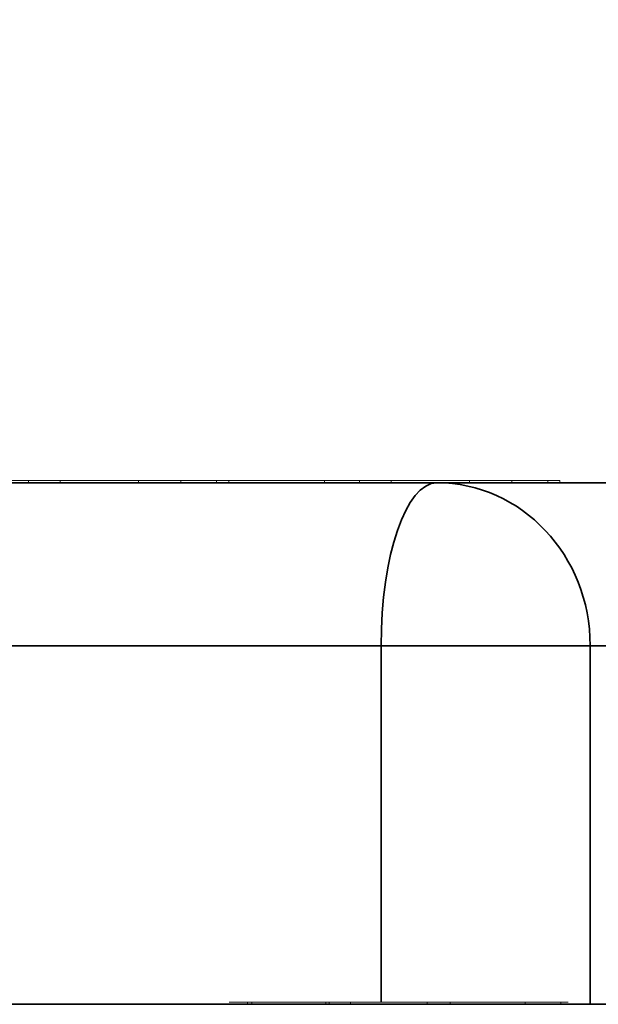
# Model space of a CAD drawing. Header units: millimetres. Extents: x 4 to 1188, y 1 to 840.
# Tile 221 of 256: x 681.9172 to 681.9881, y 418.2104 to 418.3312. Entities that reach past the tile are written whole.
import ezdxf

# ---------------------------------------------------------------- set-up
doc = ezdxf.new("R2010")
doc.units = ezdxf.units.MM
doc.layers.add('1', color=7, linetype='Continuous')
doc.styles.add('Arial Unicode MS', font='Arial Unicode MS')
doc.dimstyles.get("Standard").update_dxf_attribs({"dimtxt": 0.18, "dimasz": 0.18, "dimexe": 0.18, "dimexo": 0.0625, "dimgap": 0.09, "dimtad": 0, "dimtih": 1, "dimtoh": 1, "dimdec": 4, "dimzin": 0, "dimdsep": 46, "dimtxsty": 'Standard', "dimcen": 0.09, "dimadec": 0, "dimazin": 0, "dimtfac": 1, "dimtdec": 4, "dimtofl": 0, "dimtmove": 0, "dimatfit": 3, "dimfxl": 0, "dimtolj": 1, "dimtzin": 0, "dimarcsym": 0})

# ---------------------------------------------------------------- blocks, each defined once
blk = doc.blocks.new('_U30')
at = {"layer": '1', "color": 18, "lineweight": 35}
for p, q in [((692.95924, 533.08637), (641.22947, 533.08637)), ((643.22947, 533.08637), (643.22947, 331.75126)), ((725.42636, 331.75126), (641.22947, 331.75126))]:
    blk.add_line(p, q, dxfattribs=at)
at = {"layer": '1', "color": 18, "lineweight": 70}
for points in [[(643.22947, 533.08637), (644.0054, 529.58637), (642.45354, 529.58637)], [(643.22947, 331.75126), (642.45354, 335.25126), (644.0054, 335.25126)]]:
    blk.add_solid(points, dxfattribs=at)
at = {"layer": '1', "color": 18, "linetype": 'Continuous', "lineweight": 13, "insert": (642.77658, 428.04215), "char_height": 3, "attachment_point": 7, "rotation": 90, "line_spacing_factor": 1.047437, "style": 'Arial Unicode MS'}
blk.add_mtext('\\fArial Unicode MS|b0|i0;\\W1.0000;1510', dxfattribs=at)

msp = doc.modelspace()

# ---------------------------------------------------------------- linework, layer by layer
at = {"layer": '1', "color": 154, "linetype": 'Continuous', "lineweight": 13}
for p, q in [((681.91545, 418.27466), (681.91972, 418.27466)), ((681.91826, 418.2744), (681.91826, 418.27466)), ((681.91826, 418.27466), (681.92757, 418.27466)), ((681.92224, 418.27466), (681.91826, 418.27466)), ((681.9195, 418.27466), (681.92352, 418.27466)), ((681.91972, 418.27466), (681.91963, 418.27466)), ((681.92214, 418.27466), (681.92214, 418.2744)), ((681.92944, 418.27466), (681.92477, 418.27466)), ((681.92757, 418.27466), (681.94283, 418.27466)), ((681.94133, 418.27466), (681.92944, 418.27466)), ((681.93173, 418.2744), (681.93173, 418.27466)), ((681.93694, 418.2744), (681.93694, 418.27466)), ((681.94133, 418.2744), (681.94133, 418.27466)), ((681.94283, 418.27466), (681.94133, 418.27466)), ((681.9425, 418.27466), (681.95017, 418.27466)), ((681.95042, 418.27466), (681.94264, 418.27466)), ((681.94278, 418.27466), (681.94369, 418.27466)), ((681.94283, 418.2744), (681.94283, 418.27466)), ((681.95017, 418.27466), (681.95559, 418.27466)), ((681.95573, 418.27466), (681.95455, 418.27466)), ((681.95455, 418.2744), (681.95455, 418.27466)), ((681.95605, 418.27466), (681.96032, 418.27466)), ((681.95886, 418.2744), (681.95886, 418.27466)), ((681.95886, 418.27466), (681.96817, 418.27466)), ((681.96284, 418.27466), (681.95886, 418.27466)), ((681.9601, 418.27466), (681.96412, 418.27466)), ((681.96032, 418.27466), (681.96023, 418.27466)), ((681.96274, 418.27466), (681.96274, 418.2744)), ((681.97004, 418.27466), (681.96537, 418.27466)), ((681.96817, 418.27466), (681.98343, 418.27466)), ((681.97382, 418.27466), (681.96939, 418.27466)), ((681.98193, 418.27466), (681.97004, 418.27466)), ((681.97233, 418.2744), (681.97233, 418.27466)), ((681.97332, 418.27466), (681.97395, 418.27466)), ((681.97754, 418.2744), (681.97754, 418.27466)), ((681.98193, 418.2744), (681.98193, 418.27466)), ((681.98343, 418.27466), (681.98193, 418.27466)), ((681.98343, 418.2744), (681.98343, 418.27466)), ((681.91193, 418.2744), (682.01166, 418.2744)), ((681.92214, 418.2744), (681.91503, 418.2744)), ((681.92224, 418.2744), (681.91826, 418.2744)), ((681.9195, 418.2744), (681.9195, 418.2744)), ((681.91972, 418.2744), (681.91963, 418.2744)), ((681.92944, 418.2744), (681.92477, 418.2744)), ((681.93336, 418.2744), (681.9288, 418.2744)), ((681.94133, 418.2744), (681.92944, 418.2744)), ((681.93776, 418.2744), (681.93694, 418.2744)), ((681.94283, 418.2744), (681.94133, 418.2744)), ((681.8886, 418.2104), (681.98913, 418.2104)), ((681.94563, 418.21066), (681.94287, 418.21066)), ((681.94297, 418.21066), (681.94563, 418.21066)), ((681.94564, 418.2104), (681.94564, 418.21066)), ((681.95225, 418.21066), (681.95511, 418.21066)), ((681.95377, 418.21066), (681.95516, 418.21066)), ((681.95512, 418.21066), (681.95398, 418.21066)), ((681.95473, 418.2104), (681.95473, 418.21066)), ((681.95514, 418.21066), (681.95473, 418.21066)), ((681.95513, 418.21066), (681.95513, 418.2104)), ((681.95513, 418.21066), (681.9583, 418.21066)), ((681.96762, 418.21066), (681.95774, 418.21066)), ((681.95774, 418.2104), (681.95774, 418.21066)), ((681.9583, 418.21066), (681.96691, 418.21066)), ((681.96509, 418.21066), (681.96699, 418.21066)), ((681.96805, 418.21066), (681.97027, 418.21066)), ((681.96996, 418.21066), (681.96996, 418.2104)), ((681.97552, 418.21066), (681.97361, 418.21066)), ((681.97448, 418.21066), (681.97605, 418.21066)), ((681.97774, 418.21066), (681.97606, 418.21066)), ((681.9771, 418.21066), (681.97782, 418.21066)), ((681.97901, 418.21066), (681.98022, 418.21066)), ((681.97915, 418.2104), (681.97915, 418.21066)), ((681.98022, 418.21066), (681.97915, 418.21066)), ((681.98023, 418.2104), (681.97915, 418.2104)), ((681.98354, 418.2104), (681.98354, 418.21066)), ((681.9844, 418.2104), (681.98354, 418.2104))]:
    msp.add_line(p, q, dxfattribs=at)
at = {"layer": '1', "color": 154, "linetype": 'Continuous', "lineweight": 35}
for p, q in [((681.96834, 418.2744), (681.75534, 418.2744)), ((682.01166, 418.2744), (681.96834, 418.2744)), ((681.7485, 418.2544), (681.9615, 418.2544)), ((681.9615, 418.2544), (681.9615, 418.21066)), ((681.98713, 418.2544), (681.9615, 418.2544)), ((681.98713, 418.2544), (682.03045, 418.2544)), ((681.98713, 418.2104), (681.98713, 418.2544)), ((681.95401, 418.2104), (681.75731, 418.2104)), ((681.98913, 418.2104), (681.95401, 418.2104))]:
    msp.add_line(p, q, dxfattribs=at)
for major_axis, ratio, start_param, end_param in [((0, -0.02), 0.34202, 3.141593, 4.712389), ((0, 0.02), 0.939693, 4.712389, 6.283185)]:
    msp.add_ellipse((681.96834, 418.2544), major_axis=major_axis, ratio=ratio, start_param=start_param, end_param=end_param, dxfattribs=at)
at = {"layer": '1', "color": 154, "linetype": 'Continuous', "lineweight": 13}
for points, knots in [([(681.92214, 418.27466), (681.9218, 418.27466), (681.92113, 418.27466), (681.92018, 418.27466), (681.9193, 418.27466), (681.91851, 418.27466), (681.91778, 418.27466), (681.91715, 418.27466), (681.91658, 418.27466), (681.9161, 418.27466), (681.9157, 418.27466), (681.91539, 418.27466), (681.91517, 418.27466), (681.91504, 418.27466), (681.915, 418.27466), (681.91506, 418.27466), (681.9152, 418.27466), (681.91536, 418.27466), (681.91545, 418.27466)], [0, 0, 0, 0, 0.069298, 0.135561, 0.199671, 0.261716, 0.322662, 0.382907, 0.443032, 0.503501, 0.563724, 0.62398, 0.683629, 0.743848, 0.805192, 0.867649, 0.932778, 1, 1, 1, 1]), ([(681.93173, 418.27466), (681.93137, 418.27466), (681.93065, 418.27466), (681.92949, 418.27466), (681.92832, 418.27466), (681.92713, 418.27466), (681.92591, 418.27466), (681.92467, 418.27466), (681.9234, 418.27466), (681.92257, 418.27466), (681.92214, 418.27466)], [0, 0, 0, 0, 0.127893, 0.251579, 0.372793, 0.492778, 0.61359, 0.737809, 0.86618, 1, 1, 1, 1]), ([(681.9288, 418.27466), (681.92847, 418.27466), (681.92785, 418.27466), (681.92691, 418.27466), (681.92602, 418.27466), (681.92517, 418.27466), (681.92437, 418.27466), (681.92361, 418.27466), (681.92289, 418.27466), (681.92246, 418.27466), (681.92224, 418.27466)], [0, 0, 0, 0, 0.14786, 0.283561, 0.412369, 0.534236, 0.652692, 0.768663, 0.883652, 1, 1, 1, 1]), ([(681.92352, 418.27466), (681.92377, 418.27466), (681.92425, 418.27466), (681.92499, 418.27466), (681.9257, 418.27466), (681.9264, 418.27466), (681.92709, 418.27466), (681.92775, 418.27466), (681.9284, 418.27466), (681.92903, 418.27466), (681.92963, 418.27466), (681.93019, 418.27466), (681.93071, 418.27466), (681.9312, 418.27466), (681.93164, 418.27466), (681.93204, 418.27466), (681.93242, 418.27466), (681.93262, 418.27466), (681.93272, 418.27466)], [0, 0, 0, 0, 0.065801, 0.128677, 0.188676, 0.247598, 0.304849, 0.361786, 0.419523, 0.478682, 0.53877, 0.598799, 0.660184, 0.722952, 0.787993, 0.855404, 0.926153, 1, 1, 1, 1]), ([(681.92477, 418.27466), (681.92506, 418.27466), (681.92563, 418.27466), (681.92649, 418.27466), (681.92733, 418.27466), (681.92815, 418.27466), (681.92896, 418.27466), (681.92975, 418.27466), (681.93053, 418.27466), (681.93104, 418.27466), (681.93129, 418.27466)], [0, 0, 0, 0, 0.136729, 0.268515, 0.395529, 0.52, 0.640496, 0.761236, 0.880107, 1, 1, 1, 1]), ([(681.93272, 418.27466), (681.93282, 418.27466), (681.93299, 418.27466), (681.93319, 418.27466), (681.93331, 418.27466), (681.93339, 418.27466), (681.93337, 418.27466), (681.9333, 418.27466), (681.93316, 418.27466), (681.93296, 418.27466), (681.93269, 418.27466), (681.93233, 418.27466), (681.93192, 418.27466), (681.93143, 418.27466), (681.93087, 418.27466), (681.93025, 418.27466), (681.92955, 418.27466), (681.92905, 418.27466), (681.9288, 418.27466)], [0, 0, 0, 0, 0.072866, 0.141887, 0.207453, 0.270438, 0.331641, 0.390108, 0.448069, 0.505503, 0.562488, 0.619084, 0.676416, 0.735452, 0.796241, 0.860406, 0.928305, 1, 1, 1, 1]), ([(681.93129, 418.27466), (681.93161, 418.27466), (681.93224, 418.27466), (681.93314, 418.27466), (681.93395, 418.27466), (681.9347, 418.27466), (681.93537, 418.27466), (681.93597, 418.27466), (681.9365, 418.27466), (681.93695, 418.27466), (681.93731, 418.27466), (681.93759, 418.27466), (681.93773, 418.27466), (681.93779, 418.27466), (681.93773, 418.27466), (681.93759, 418.27466), (681.93731, 418.27466), (681.93707, 418.27466), (681.93694, 418.27466)], [0, 0, 0, 0, 0.061997, 0.122088, 0.181375, 0.239508, 0.297836, 0.35688, 0.417282, 0.47964, 0.5425, 0.604962, 0.666991, 0.730216, 0.794173, 0.860458, 0.928578, 1, 1, 1, 1]), ([(681.93694, 418.27466), (681.9368, 418.27466), (681.93653, 418.27466), (681.93603, 418.27466), (681.93548, 418.27466), (681.93486, 418.27466), (681.93417, 418.27466), (681.93342, 418.27466), (681.93262, 418.27466), (681.93203, 418.27466), (681.93173, 418.27466)], [0, 0, 0, 0, 0.132462, 0.26165, 0.387547, 0.510782, 0.632675, 0.75466, 0.876523, 1, 1, 1, 1]), ([(681.95455, 418.27466), (681.95437, 418.27466), (681.95404, 418.27466), (681.95352, 418.27466), (681.95297, 418.27466), (681.95243, 418.27466), (681.95185, 418.27466), (681.95128, 418.27466), (681.95068, 418.27466), (681.95008, 418.27466), (681.94946, 418.27466), (681.94883, 418.27466), (681.94819, 418.27466), (681.94752, 418.27466), (681.94684, 418.27466), (681.94615, 418.27466), (681.94544, 418.27466), (681.94471, 418.27466), (681.94397, 418.27466), (681.94334, 418.27466), (681.94296, 418.27466), (681.94284, 418.27466)], [0, 0, 0, 0, 0.078471, 0.153309, 0.224225, 0.291999, 0.356444, 0.417497, 0.475398, 0.5303, 0.582263, 0.632135, 0.68024, 0.726169, 0.770621, 0.813828, 0.856029, 0.897583, 0.938779, 0.980038, 1, 1, 1, 1]), ([(681.94369, 418.27466), (681.94389, 418.27466), (681.94429, 418.27466), (681.94492, 418.27466), (681.94555, 418.27466), (681.94619, 418.27466), (681.94683, 418.27466), (681.94748, 418.27466), (681.94813, 418.27466), (681.94856, 418.27466), (681.94877, 418.27466)], [0, 0, 0, 0, 0.134393, 0.262803, 0.38593, 0.507853, 0.627247, 0.748261, 0.872335, 1, 1, 1, 1]), ([(681.94877, 418.27466), (681.94899, 418.27466), (681.94943, 418.27466), (681.95004, 418.27466), (681.95059, 418.27466), (681.95106, 418.27466), (681.95149, 418.27466), (681.95185, 418.27466), (681.95214, 418.27466), (681.95239, 418.27466), (681.95254, 418.27466), (681.95257, 418.27466), (681.95249, 418.27466), (681.9523, 418.27466), (681.95199, 418.27466), (681.95158, 418.27466), (681.95106, 418.27466), (681.95064, 418.27466), (681.95042, 418.27466)], [0, 0, 0, 0, 0.043119, 0.084777, 0.125232, 0.166126, 0.207413, 0.250196, 0.294277, 0.341348, 0.392964, 0.452351, 0.519819, 0.596849, 0.682952, 0.778459, 0.884371, 1, 1, 1, 1]), ([(681.96274, 418.27466), (681.9624, 418.27466), (681.96173, 418.27466), (681.96078, 418.27466), (681.9599, 418.27466), (681.95911, 418.27466), (681.95838, 418.27466), (681.95775, 418.27466), (681.95718, 418.27466), (681.9567, 418.27466), (681.9563, 418.27466), (681.95599, 418.27466), (681.95577, 418.27466), (681.95564, 418.27466), (681.9556, 418.27466), (681.95566, 418.27466), (681.9558, 418.27466), (681.95596, 418.27466), (681.95605, 418.27466)], [0, 0, 0, 0, 0.069298, 0.135561, 0.199671, 0.261716, 0.322662, 0.382907, 0.443032, 0.503501, 0.563724, 0.62398, 0.683629, 0.743848, 0.805192, 0.867649, 0.932778, 1, 1, 1, 1]), ([(681.97233, 418.27466), (681.97197, 418.27466), (681.97125, 418.27466), (681.97009, 418.27466), (681.96892, 418.27466), (681.96773, 418.27466), (681.96651, 418.27466), (681.96527, 418.27466), (681.964, 418.27466), (681.96317, 418.27466), (681.96274, 418.27466)], [0, 0, 0, 0, 0.127893, 0.251579, 0.372793, 0.492778, 0.61359, 0.737809, 0.86618, 1, 1, 1, 1]), ([(681.96939, 418.27466), (681.96907, 418.27466), (681.96845, 418.27466), (681.96751, 418.27466), (681.96662, 418.27466), (681.96577, 418.27466), (681.96497, 418.27466), (681.96421, 418.27466), (681.96349, 418.27466), (681.96306, 418.27466), (681.96284, 418.27466)], [0, 0, 0, 0, 0.14786, 0.283561, 0.412369, 0.534236, 0.652692, 0.768663, 0.883652, 1, 1, 1, 1]), ([(681.96412, 418.27466), (681.96437, 418.27466), (681.96485, 418.27466), (681.96558, 418.27466), (681.9663, 418.27466), (681.967, 418.27466), (681.96769, 418.27466), (681.96835, 418.27466), (681.969, 418.27466), (681.96963, 418.27466), (681.97022, 418.27466), (681.97079, 418.27466), (681.97131, 418.27466), (681.9718, 418.27466), (681.97224, 418.27466), (681.97264, 418.27466), (681.97302, 418.27466), (681.97322, 418.27466), (681.97332, 418.27466)], [0, 0, 0, 0, 0.065801, 0.128677, 0.188676, 0.247598, 0.304849, 0.361786, 0.419523, 0.478682, 0.53877, 0.598799, 0.660184, 0.722952, 0.787993, 0.855404, 0.926153, 1, 1, 1, 1]), ([(681.96537, 418.27466), (681.96566, 418.27466), (681.96623, 418.27466), (681.96708, 418.27466), (681.96793, 418.27466), (681.96875, 418.27466), (681.96956, 418.27466), (681.97035, 418.27466), (681.97113, 418.27466), (681.97164, 418.27466), (681.97189, 418.27466)], [0, 0, 0, 0, 0.136729, 0.268515, 0.395529, 0.52, 0.640496, 0.761236, 0.880107, 1, 1, 1, 1]), ([(681.97189, 418.27466), (681.97221, 418.27466), (681.97284, 418.27466), (681.97374, 418.27466), (681.97455, 418.27466), (681.9753, 418.27466), (681.97597, 418.27466), (681.97657, 418.27466), (681.9771, 418.27466), (681.97755, 418.27466), (681.97791, 418.27466), (681.97819, 418.27466), (681.97833, 418.27466), (681.97839, 418.27466), (681.97833, 418.27466), (681.97818, 418.27466), (681.97791, 418.27466), (681.97767, 418.27466), (681.97754, 418.27466)], [0, 0, 0, 0, 0.061997, 0.122088, 0.181375, 0.239508, 0.297836, 0.35688, 0.417282, 0.47964, 0.5425, 0.604962, 0.666991, 0.730216, 0.794173, 0.860458, 0.928578, 1, 1, 1, 1]), ([(681.97754, 418.27466), (681.9774, 418.27466), (681.97713, 418.27466), (681.97663, 418.27466), (681.97608, 418.27466), (681.97546, 418.27466), (681.97477, 418.27466), (681.97402, 418.27466), (681.97322, 418.27466), (681.97263, 418.27466), (681.97233, 418.27466)], [0, 0, 0, 0, 0.132462, 0.26165, 0.387547, 0.510782, 0.632675, 0.75466, 0.876523, 1, 1, 1, 1]), ([(681.93173, 418.2744), (681.93137, 418.2744), (681.93065, 418.2744), (681.92949, 418.2744), (681.92832, 418.2744), (681.92713, 418.2744), (681.92591, 418.2744), (681.92467, 418.2744), (681.9234, 418.2744), (681.92257, 418.2744), (681.92214, 418.2744)], [0, 0, 0, 0, 0.127893, 0.251579, 0.372793, 0.492778, 0.61359, 0.737809, 0.86618, 1, 1, 1, 1]), ([(681.9288, 418.2744), (681.92847, 418.2744), (681.92785, 418.2744), (681.92691, 418.2744), (681.92602, 418.2744), (681.92517, 418.2744), (681.92437, 418.2744), (681.92361, 418.2744), (681.92289, 418.2744), (681.92246, 418.2744), (681.92224, 418.2744)], [0, 0, 0, 0, 0.14786, 0.283561, 0.412369, 0.534236, 0.652692, 0.768663, 0.883652, 1, 1, 1, 1]), ([(681.93694, 418.2744), (681.9368, 418.2744), (681.93653, 418.2744), (681.93603, 418.2744), (681.93548, 418.2744), (681.93486, 418.2744), (681.93417, 418.2744), (681.93342, 418.2744), (681.93262, 418.2744), (681.93203, 418.2744), (681.93173, 418.2744)], [0, 0, 0, 0, 0.132462, 0.26165, 0.387547, 0.510782, 0.632675, 0.75466, 0.876523, 1, 1, 1, 1]), ([(681.94683, 418.21066), (681.94666, 418.21066), (681.94632, 418.21066), (681.94589, 418.21066), (681.94557, 418.21066), (681.94533, 418.21066), (681.9452, 418.21066), (681.94511, 418.21066), (681.94512, 418.21066), (681.94518, 418.21066), (681.9453, 418.21066), (681.94551, 418.21066), (681.94576, 418.21066), (681.94598, 418.21066), (681.9461, 418.21066)], [0, 0, 0, 0, 0.060057, 0.117405, 0.175561, 0.2384, 0.308476, 0.387268, 0.475034, 0.573639, 0.678032, 0.783977, 0.890757, 1, 1, 1, 1]), ([(681.94563, 418.21066), (681.9459, 418.21066), (681.94644, 418.21066), (681.94728, 418.21066), (681.94811, 418.21066), (681.94894, 418.21066), (681.94975, 418.21066), (681.95058, 418.21066), (681.95138, 418.21066), (681.95197, 418.21066), (681.95225, 418.21066)], [0, 0, 0, 0, 0.16399, 0.316279, 0.457451, 0.587187, 0.706146, 0.814209, 0.912106, 1, 1, 1, 1]), ([(681.95473, 418.21066), (681.95454, 418.21066), (681.95418, 418.21066), (681.95352, 418.21066), (681.95281, 418.21066), (681.95205, 418.21066), (681.95125, 418.21066), (681.95044, 418.21066), (681.94962, 418.21066), (681.94879, 418.21066), (681.94798, 418.21066), (681.94717, 418.21066), (681.94637, 418.21066), (681.94588, 418.21066), (681.94564, 418.21066)], [0, 0, 0, 0, 0.113222, 0.222436, 0.328941, 0.432255, 0.529309, 0.617114, 0.696232, 0.767885, 0.832331, 0.890498, 0.945728, 1, 1, 1, 1]), ([(681.9461, 418.21066), (681.94628, 418.21066), (681.94662, 418.21066), (681.94728, 418.21066), (681.94799, 418.21066), (681.94866, 418.21066), (681.94921, 418.21066), (681.94961, 418.21066), (681.95, 418.21066), (681.95039, 418.21066), (681.95077, 418.21066), (681.95114, 418.21066), (681.95151, 418.21066), (681.95174, 418.21066), (681.95185, 418.21066)], [0, 0, 0, 0, 0.1751, 0.334238, 0.478338, 0.610848, 0.672498, 0.728983, 0.780306, 0.828186, 0.87296, 0.915674, 0.957732, 1, 1, 1, 1]), ([(681.95262, 418.21066), (681.95252, 418.21066), (681.95232, 418.21066), (681.95201, 418.21066), (681.95168, 418.21066), (681.95135, 418.21066), (681.95099, 418.21066), (681.95064, 418.21066), (681.95026, 418.21066), (681.94989, 418.21066), (681.94951, 418.21066), (681.94913, 418.21066), (681.94874, 418.21066), (681.94836, 418.21066), (681.94798, 418.21066), (681.94759, 418.21066), (681.9472, 418.21066), (681.94696, 418.21066), (681.94683, 418.21066)], [0, 0, 0, 0, 0.094078, 0.183743, 0.267612, 0.347327, 0.423187, 0.49364, 0.560755, 0.623644, 0.682206, 0.735895, 0.785138, 0.830371, 0.873588, 0.915689, 0.956941, 1, 1, 1, 1]), ([(681.94832, 418.21066), (681.94857, 418.21066), (681.94903, 418.21066), (681.94976, 418.21066), (681.95049, 418.21066), (681.9512, 418.21066), (681.95189, 418.21066), (681.95256, 418.21066), (681.95319, 418.21066), (681.95358, 418.21066), (681.95377, 418.21066)], [0, 0, 0, 0, 0.175284, 0.3323, 0.472555, 0.59864, 0.711841, 0.814222, 0.907964, 1, 1, 1, 1]), ([(681.95398, 418.21066), (681.95378, 418.21066), (681.95335, 418.21066), (681.95274, 418.21066), (681.95208, 418.21066), (681.95154, 418.21066), (681.95108, 418.21066), (681.95072, 418.21066), (681.95035, 418.21066), (681.94996, 418.21066), (681.94957, 418.21066), (681.94916, 418.21066), (681.94874, 418.21066), (681.94847, 418.21066), (681.94832, 418.21066)], [0, 0, 0, 0, 0.069993, 0.151179, 0.244049, 0.348789, 0.406942, 0.471758, 0.543422, 0.621403, 0.705702, 0.796988, 0.895269, 1, 1, 1, 1]), ([(681.95185, 418.21066), (681.95199, 418.21066), (681.95224, 418.21066), (681.95257, 418.21066), (681.95287, 418.21066), (681.95312, 418.21066), (681.95332, 418.21066), (681.95346, 418.21066), (681.95357, 418.21066), (681.95363, 418.21066), (681.95365, 418.21066), (681.95363, 418.21066), (681.95356, 418.21066), (681.95345, 418.21066), (681.95331, 418.21066), (681.95312, 418.21066), (681.95289, 418.21066), (681.95271, 418.21066), (681.95262, 418.21066)], [0, 0, 0, 0, 0.047075, 0.091526, 0.135716, 0.181019, 0.227383, 0.276583, 0.329979, 0.387837, 0.449327, 0.514837, 0.584688, 0.65839, 0.736147, 0.81967, 0.907579, 1, 1, 1, 1]), ([(681.95774, 418.21066), (681.95755, 418.21066), (681.95717, 418.21066), (681.95666, 418.21066), (681.95624, 418.21066), (681.95587, 418.21066), (681.95558, 418.21066), (681.95536, 418.21066), (681.95519, 418.21066), (681.95515, 418.21066), (681.95513, 418.21066)], [0, 0, 0, 0, 0.112855, 0.222519, 0.33314, 0.446105, 0.568897, 0.700572, 0.843031, 1, 1, 1, 1]), ([(681.95909, 418.21066), (681.95898, 418.21066), (681.95875, 418.21066), (681.95846, 418.21066), (681.95821, 418.21066), (681.958, 418.21066), (681.95785, 418.21066), (681.95771, 418.21066), (681.95764, 418.21066), (681.9576, 418.21066), (681.95763, 418.21066), (681.95776, 418.21066), (681.95796, 418.21066), (681.95827, 418.21066), (681.95867, 418.21066), (681.95914, 418.21066), (681.95972, 418.21066), (681.96014, 418.21066), (681.96037, 418.21066)], [0, 0, 0, 0, 0.024865, 0.049927, 0.07647, 0.105546, 0.137658, 0.173602, 0.21364, 0.257897, 0.309792, 0.373352, 0.447999, 0.534281, 0.632928, 0.743088, 0.865737, 1, 1, 1, 1]), ([(681.96697, 418.21066), (681.96674, 418.21066), (681.96631, 418.21066), (681.96565, 418.21066), (681.96502, 418.21066), (681.96443, 418.21066), (681.96386, 418.21066), (681.96333, 418.21066), (681.96283, 418.21066), (681.96235, 418.21066), (681.96188, 418.21066), (681.96145, 418.21066), (681.96102, 418.21066), (681.96061, 418.21066), (681.96021, 418.21066), (681.95982, 418.21066), (681.95944, 418.21066), (681.95921, 418.21066), (681.95909, 418.21066)], [0, 0, 0, 0, 0.134304, 0.256525, 0.366719, 0.464931, 0.551292, 0.626348, 0.689472, 0.74197, 0.786669, 0.826719, 0.862416, 0.894181, 0.923266, 0.950058, 0.975127, 1, 1, 1, 1]), ([(681.96037, 418.21066), (681.96059, 418.21066), (681.96102, 418.21066), (681.96167, 418.21066), (681.9623, 418.21066), (681.9629, 418.21066), (681.96347, 418.21066), (681.96403, 418.21066), (681.96455, 418.21066), (681.96492, 418.21066), (681.96509, 418.21066)], [0, 0, 0, 0, 0.173877, 0.333628, 0.479326, 0.611026, 0.728209, 0.832417, 0.922506, 1, 1, 1, 1]), ([(681.96996, 418.21066), (681.96978, 418.21066), (681.96944, 418.21066), (681.96898, 418.21066), (681.96856, 418.21066), (681.9682, 418.21066), (681.96789, 418.21066), (681.96764, 418.21066), (681.96743, 418.21066), (681.96728, 418.21066), (681.96719, 418.21066), (681.96714, 418.21066), (681.96716, 418.21066), (681.96723, 418.21066), (681.96735, 418.21066), (681.96752, 418.21066), (681.96776, 418.21066), (681.96796, 418.21066), (681.96805, 418.21066)], [0, 0, 0, 0, 0.046425, 0.091755, 0.137366, 0.184235, 0.233618, 0.286345, 0.342703, 0.403812, 0.468459, 0.535483, 0.604767, 0.676823, 0.752582, 0.831579, 0.913949, 1, 1, 1, 1]), ([(681.97027, 418.21066), (681.9702, 418.21066), (681.97008, 418.21066), (681.96995, 418.21066), (681.96983, 418.21066), (681.96975, 418.21066), (681.9697, 418.21066), (681.96967, 418.21066), (681.96969, 418.21066), (681.96972, 418.21066), (681.9698, 418.21066), (681.96992, 418.21066), (681.97007, 418.21066), (681.97026, 418.21066), (681.97049, 418.21066), (681.97075, 418.21066), (681.97105, 418.21066), (681.97127, 418.21066), (681.97138, 418.21066)], [0, 0, 0, 0, 0.103069, 0.198581, 0.288104, 0.369261, 0.444795, 0.512889, 0.575174, 0.631288, 0.682404, 0.731175, 0.77647, 0.820426, 0.863811, 0.908278, 0.952771, 1, 1, 1, 1]), ([(681.97915, 418.21066), (681.97902, 418.21066), (681.97876, 418.21066), (681.97833, 418.21066), (681.97786, 418.21066), (681.97735, 418.21066), (681.97681, 418.21066), (681.97624, 418.21066), (681.97563, 418.21066), (681.97499, 418.21066), (681.97435, 418.21066), (681.9737, 418.21066), (681.97306, 418.21066), (681.97243, 418.21066), (681.97179, 418.21066), (681.97117, 418.21066), (681.97055, 418.21066), (681.97016, 418.21066), (681.96996, 418.21066)], [0, 0, 0, 0, 0.082462, 0.161515, 0.237917, 0.311928, 0.383707, 0.453659, 0.521452, 0.58809, 0.651668, 0.709643, 0.763649, 0.813744, 0.861616, 0.907939, 0.953268, 1, 1, 1, 1]), ([(681.97915, 418.2104), (681.97902, 418.2104), (681.97876, 418.2104), (681.97833, 418.2104), (681.97786, 418.2104), (681.97735, 418.2104), (681.97681, 418.2104), (681.97624, 418.2104), (681.97563, 418.2104), (681.97499, 418.2104), (681.97435, 418.2104), (681.9737, 418.2104), (681.97306, 418.2104), (681.97243, 418.2104), (681.97179, 418.2104), (681.97117, 418.2104), (681.97055, 418.2104), (681.97016, 418.2104), (681.96996, 418.2104)], [0, 0, 0, 0, 0.082462, 0.161515, 0.237917, 0.311928, 0.383707, 0.453659, 0.521452, 0.58809, 0.651668, 0.709643, 0.763649, 0.813744, 0.861616, 0.907939, 0.953268, 1, 1, 1, 1]), ([(681.97138, 418.21066), (681.97151, 418.21066), (681.97178, 418.21066), (681.97219, 418.21066), (681.9726, 418.21066), (681.973, 418.21066), (681.9734, 418.21066), (681.9738, 418.21066), (681.97419, 418.21066), (681.97471, 418.21066), (681.97534, 418.21066), (681.976, 418.21066), (681.97661, 418.21066), (681.97693, 418.21066), (681.9771, 418.21066)], [0, 0, 0, 0, 0.04931, 0.097438, 0.144473, 0.193038, 0.242821, 0.295407, 0.351784, 0.413136, 0.54495, 0.684635, 0.836127, 1, 1, 1, 1]), ([(681.97361, 418.21066), (681.97376, 418.21066), (681.97405, 418.21066), (681.97451, 418.21066), (681.97499, 418.21066), (681.97548, 418.21066), (681.97597, 418.21066), (681.97647, 418.21066), (681.97699, 418.21066), (681.97751, 418.21066), (681.97804, 418.21066), (681.97856, 418.21066), (681.97908, 418.21066), (681.9796, 418.21066), (681.98012, 418.21066), (681.98063, 418.21066), (681.98114, 418.21066), (681.98147, 418.21066), (681.98163, 418.21066)], [0, 0, 0, 0, 0.091225, 0.177914, 0.259697, 0.336779, 0.409804, 0.478609, 0.544088, 0.605766, 0.664021, 0.718355, 0.768591, 0.816722, 0.863055, 0.908208, 0.953971, 1, 1, 1, 1]), ([(681.97606, 418.21066), (681.97596, 418.21066), (681.97574, 418.21066), (681.97536, 418.21066), (681.97494, 418.21066), (681.97464, 418.21066), (681.97448, 418.21066)], [0, 0, 0, 0, 0.202269, 0.436275, 0.700784, 1, 1, 1, 1]), ([(681.98035, 418.21066), (681.98015, 418.21066), (681.97976, 418.21066), (681.97912, 418.21066), (681.97849, 418.21066), (681.97786, 418.21066), (681.97724, 418.21066), (681.97663, 418.21066), (681.97605, 418.21066), (681.97571, 418.21066), (681.97552, 418.21066)], [0, 0, 0, 0, 0.091264, 0.182272, 0.279087, 0.387649, 0.51128, 0.653335, 0.81559, 1, 1, 1, 1]), ([(681.97605, 418.21066), (681.97611, 418.21066), (681.97621, 418.21066), (681.97631, 418.21066), (681.97636, 418.21066)], [0, 0, 0, 0, 0.562851, 1, 1, 1, 1]), ([(681.97636, 418.21066), (681.97657, 418.21066), (681.977, 418.21066), (681.97768, 418.21066), (681.97839, 418.21066), (681.97896, 418.21066), (681.97943, 418.21066), (681.97976, 418.21066), (681.98009, 418.21066), (681.98039, 418.21066), (681.98068, 418.21066), (681.98094, 418.21066), (681.9812, 418.21066), (681.98135, 418.21066), (681.98142, 418.21066)], [0, 0, 0, 0, 0.093799, 0.188392, 0.290003, 0.402222, 0.463153, 0.526712, 0.592954, 0.664831, 0.740162, 0.821342, 0.9079, 1, 1, 1, 1]), ([(681.98354, 418.21066), (681.98341, 418.21066), (681.98316, 418.21066), (681.98271, 418.21066), (681.9822, 418.21066), (681.98165, 418.21066), (681.98105, 418.21066), (681.98041, 418.21066), (681.97974, 418.21066), (681.97925, 418.21066), (681.97901, 418.21066)], [0, 0, 0, 0, 0.144088, 0.282399, 0.414873, 0.544284, 0.666959, 0.782936, 0.893536, 1, 1, 1, 1]), ([(681.98354, 418.2104), (681.98341, 418.2104), (681.98316, 418.2104), (681.98271, 418.2104), (681.9822, 418.2104), (681.98165, 418.2104), (681.98105, 418.2104), (681.98041, 418.2104), (681.97974, 418.2104), (681.97925, 418.2104), (681.97901, 418.2104)], [0, 0, 0, 0, 0.144088, 0.282399, 0.414873, 0.544284, 0.666959, 0.782936, 0.893536, 1, 1, 1, 1]), ([(681.98142, 418.21066), (681.98153, 418.21066), (681.98174, 418.21066), (681.98191, 418.21066), (681.98196, 418.21066), (681.98188, 418.21066), (681.98169, 418.21066), (681.98137, 418.21066), (681.98092, 418.21066), (681.98054, 418.21066), (681.98035, 418.21066)], [0, 0, 0, 0, 0.161714, 0.310106, 0.448206, 0.579033, 0.698679, 0.803099, 0.900751, 1, 1, 1, 1]), ([(681.98163, 418.21066), (681.98185, 418.21066), (681.98229, 418.21066), (681.98287, 418.21066), (681.98336, 418.21066), (681.98376, 418.21066), (681.98408, 418.21066), (681.98431, 418.21066), (681.98443, 418.21066), (681.98441, 418.21066), (681.98434, 418.21066), (681.98415, 418.21066), (681.9839, 418.21066), (681.98366, 418.21066), (681.98354, 418.21066)], [0, 0, 0, 0, 0.063875, 0.12862, 0.196004, 0.26872, 0.345998, 0.427238, 0.513555, 0.606226, 0.70228, 0.799518, 0.898803, 1, 1, 1, 1])]:
    msp.add_open_spline(points, degree=3, knots=knots, dxfattribs=at)
for points in [[(681.94512, 418.21066), (681.94512, 418.2104)], [(681.96715, 418.21066), (681.96715, 418.2104)]]:
    msp.add_open_spline(points, degree=1, dxfattribs=at)

# ---------------------------------------------------------------- dimensions: what is measured, and where the dimension line sits
at = {"layer": '1', "color": 18, "linetype": 'Continuous', "lineweight": 13}
dim = msp.add_linear_dim(base=(643.22947, 331.75126), p1=(728.42677, 533.08637), p2=(726.42636, 331.75126), angle=90, dimstyle='Standard', override={"dimtxt": 3, "dimasz": 3.5, "dimexe": 2, "dimexo": 1, "dimgap": 1.5, "dimtad": 1, "dimtih": 0, "dimtoh": 0, "dimdec": 0, "dimlfac": 7.5, "dimzin": 8, "dimdsep": 44, "dimlunit": 2, "dimtxsty": 'Arial Unicode MS', "dimsah": 1, "dimse1": 0, "dimse2": 0, "dimsd1": 0, "dimsd2": 0, "dimclrd": 18, "dimclre": 18, "dimclrt": 18, "dimtol": 0, "dimtm": -0.1, "dimtfac": 0.666667, "dimtdec": 2, "dimtofl": 1, "dimtmove": 0, "dimtzin": 8, "dimlwd": 35, "dimlwe": 35}, dxfattribs=at)
dim.commit()
dim.dimension.update_dxf_attribs({"geometry": '_U30', "text_midpoint": (643.22947, 432.41881), "dimtype": 160})

doc.saveas('drawing.dxf')
